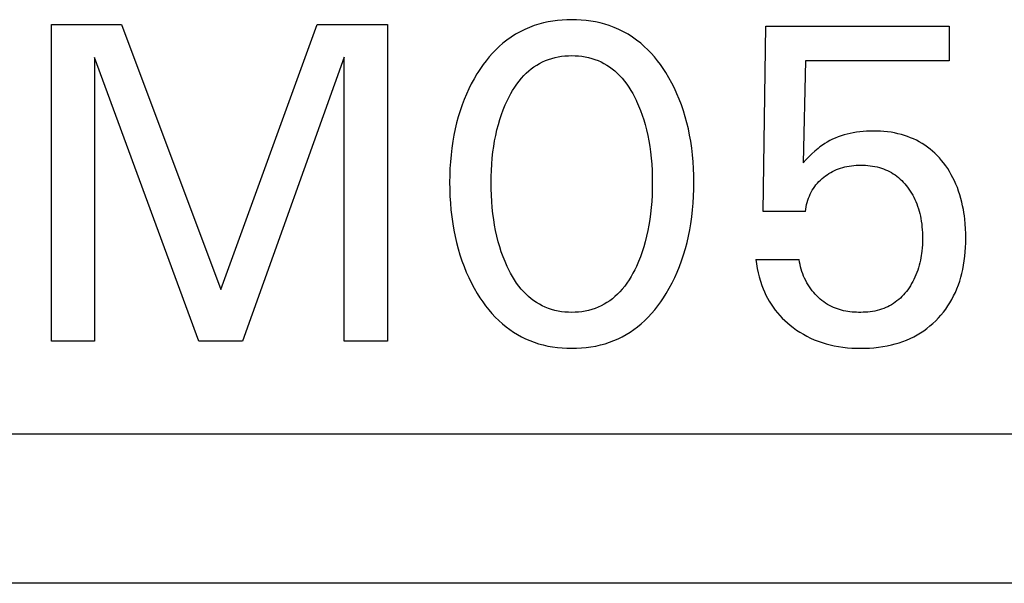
# Model space of a CAD drawing. Extents: x 0 to 841, y 0 to 594.
# Tile 31 of 65: x 130.62 to 135.91, y 552.54 to 555.56. Entities that reach past the tile are written whole.
import ezdxf

# ---------------------------------------------------------------- set-up
doc = ezdxf.new("R2010")
doc.units = 0
doc.header["$LTSCALE"] = 46.255
doc.layers.add('20000_FRONT_O', color=7, linetype='CONTINUOUS')

msp = doc.modelspace()

# ---------------------------------------------------------------- linework, layer by layer
at = {"layer": '20000_FRONT_O', "color": 7, "linetype": 'CONTINUOUS'}
for p, q in [((130.7949, 553.8377), (130.7949, 555.5377)), ((130.7949, 555.5377), (131.172, 555.5377)), ((131.172, 555.5377), (131.7057, 554.1148)), ((131.7057, 554.1148), (132.2226, 555.5377)), ((132.2226, 555.5377), (132.5997, 555.5377)), ((132.5997, 555.5377), (132.5997, 553.8377)), ((133.3617, 555.5217), (133.3363, 555.5106)), ((133.3876, 555.5314), (133.3617, 555.5217)), ((133.412, 555.5391), (133.3876, 555.5314)), ((133.4366, 555.5457), (133.412, 555.5391)), ((133.4616, 555.5511), (133.4366, 555.5457)), ((133.4867, 555.5555), (133.4616, 555.5511)), ((133.5121, 555.5588), (133.4867, 555.5555)), ((133.5376, 555.5612), (133.5121, 555.5588)), ((133.5632, 555.5625), (133.5376, 555.5612)), ((133.5888, 555.563), (133.5632, 555.5625)), ((133.6146, 555.5626), (133.5888, 555.563)), ((133.6402, 555.5612), (133.6146, 555.5626)), ((133.6658, 555.5589), (133.6402, 555.5612)), ((133.6912, 555.5555), (133.6658, 555.5589)), ((133.7165, 555.5512), (133.6912, 555.5555)), ((133.7415, 555.5457), (133.7165, 555.5512)), ((133.7662, 555.5391), (133.7415, 555.5457)), ((133.7906, 555.5314), (133.7662, 555.5391)), ((133.8165, 555.5217), (133.7906, 555.5314)), ((133.842, 555.5107), (133.8165, 555.5217)), ((134.6166, 554.5341), (134.631, 555.5281)), ((134.631, 555.5281), (135.6154, 555.5281)), ((135.6154, 555.5281), (135.6154, 555.3425)), ((133.2638, 555.4698), (133.2412, 555.4538)), ((133.2873, 555.4846), (133.2638, 555.4698)), ((133.3114, 555.4983), (133.2873, 555.4846)), ((133.3363, 555.5106), (133.3114, 555.4983)), ((133.8668, 555.4983), (133.842, 555.5107)), ((133.891, 555.4847), (133.8668, 555.4983)), ((133.9145, 555.4698), (133.891, 555.4847)), ((133.9371, 555.4538), (133.9145, 555.4698)), ((133.1997, 555.4195), (133.1808, 555.4015)), ((133.2194, 555.4366), (133.1997, 555.4195)), ((133.2412, 555.4538), (133.2194, 555.4366)), ((133.9589, 555.4366), (133.9371, 555.4538)), ((133.9785, 555.4195), (133.9589, 555.4366)), ((133.9973, 555.4015), (133.9785, 555.4195)), ((132.3672, 555.3618), (131.8214, 553.8377)), ((132.3672, 553.8377), (132.3672, 555.3618)), ((133.1455, 555.3631), (133.129, 555.3428)), ((133.1628, 555.3827), (133.1455, 555.3631)), ((133.1808, 555.4015), (133.1628, 555.3827)), ((133.499, 555.3602), (133.5167, 555.3639)), ((133.5167, 555.3639), (133.5346, 555.3667)), ((133.5346, 555.3667), (133.5526, 555.3687)), ((133.5526, 555.3687), (133.5707, 555.3698)), ((133.5707, 555.3698), (133.5888, 555.3702)), ((133.5888, 555.3702), (133.607, 555.3698)), ((133.607, 555.3698), (133.6251, 555.3687)), ((133.6251, 555.3687), (133.6431, 555.3667)), ((133.6431, 555.3667), (133.661, 555.3639)), ((133.661, 555.3639), (133.6787, 555.3602)), ((134.0153, 555.3827), (133.9973, 555.4015)), ((134.0324, 555.3631), (134.0153, 555.3827)), ((134.0489, 555.3428), (134.0324, 555.3631)), ((131.0274, 555.3594), (131.0274, 553.8377)), ((131.5876, 553.8377), (131.0274, 555.3594)), ((133.1133, 555.322), (133.0983, 555.3005)), ((133.129, 555.3428), (133.1133, 555.322)), ((133.3718, 555.299), (133.386, 555.3095)), ((133.386, 555.3095), (133.4008, 555.3193)), ((133.4008, 555.3193), (133.416, 555.3282)), ((133.416, 555.3282), (133.4316, 555.3363)), ((133.4316, 555.3363), (133.4476, 555.3436)), ((133.4476, 555.3436), (133.4644, 555.3501)), ((133.4644, 555.3501), (133.4816, 555.3556)), ((133.4816, 555.3556), (133.499, 555.3602)), ((133.6787, 555.3602), (133.6961, 555.3556)), ((133.6961, 555.3556), (133.7133, 555.3501)), ((133.7133, 555.3501), (133.7301, 555.3436)), ((133.7301, 555.3436), (133.7461, 555.3363)), ((133.7461, 555.3363), (133.7617, 555.3282)), ((133.7617, 555.3282), (133.7769, 555.3193)), ((133.7769, 555.3193), (133.7917, 555.3095)), ((133.7917, 555.3095), (133.8059, 555.299)), ((134.0645, 555.3219), (134.0489, 555.3428)), ((134.0795, 555.3005), (134.0645, 555.3219)), ((134.8443, 555.3425), (134.831, 554.7955)), ((135.6154, 555.3425), (134.8443, 555.3425)), ((133.0797, 555.2718), (133.0641, 555.2454)), ((133.084, 555.2787), (133.0797, 555.2718)), ((133.0983, 555.3005), (133.084, 555.2787)), ((133.3187, 555.2488), (133.3324, 555.2637)), ((133.3324, 555.2637), (133.3449, 555.2761)), ((133.3449, 555.2761), (133.3581, 555.2879)), ((133.3581, 555.2879), (133.3718, 555.299)), ((133.8059, 555.299), (133.8196, 555.2879)), ((133.8196, 555.2879), (133.8328, 555.2761)), ((133.8328, 555.2761), (133.8453, 555.2637)), ((133.8453, 555.2637), (133.859, 555.2488)), ((134.0937, 555.2787), (134.0795, 555.3005)), ((134.1102, 555.2512), (134.0937, 555.2787)), ((133.0495, 555.2184), (133.0358, 555.191)), ((133.0641, 555.2454), (133.0495, 555.2184)), ((133.2824, 555.2007), (133.2938, 555.2173)), ((133.2938, 555.2173), (133.3059, 555.2334)), ((133.3059, 555.2334), (133.3187, 555.2488)), ((133.859, 555.2488), (133.8718, 555.2334)), ((133.8718, 555.2334), (133.8839, 555.2173)), ((133.8839, 555.2173), (133.8953, 555.2007)), ((134.1257, 555.2232), (134.1102, 555.2512)), ((134.1401, 555.1946), (134.1257, 555.2232)), ((133.0231, 555.1631), (133.0113, 555.1349)), ((133.0358, 555.191), (133.0231, 555.1631)), ((133.252, 555.1485), (133.2615, 555.1663)), ((133.2615, 555.1663), (133.2716, 555.1837)), ((133.2716, 555.1837), (133.2824, 555.2007)), ((133.8953, 555.2007), (133.9061, 555.1837)), ((133.9061, 555.1837), (133.9162, 555.1663)), ((133.9162, 555.1663), (133.9257, 555.1485)), ((134.1535, 555.1656), (134.1401, 555.1946)), ((134.1659, 555.1361), (134.1535, 555.1656)), ((133.0004, 555.1062), (132.9894, 555.0743)), ((133.0113, 555.1349), (133.0004, 555.1062)), ((133.221, 555.0795), (133.2316, 555.1052)), ((133.2316, 555.1052), (133.2431, 555.1305)), ((133.2431, 555.1305), (133.252, 555.1485)), ((133.9257, 555.1485), (133.9346, 555.1305)), ((133.9346, 555.1305), (133.9372, 555.1251)), ((133.9372, 555.1251), (133.948, 555.1008)), ((133.948, 555.1008), (133.958, 555.0761)), ((134.1773, 555.1062), (134.1659, 555.1361)), ((134.1883, 555.0743), (134.1773, 555.1062)), ((132.9894, 555.0743), (132.9795, 555.042)), ((133.2027, 555.0271), (133.2114, 555.0534)), ((133.2114, 555.0534), (133.221, 555.0795)), ((133.958, 555.0761), (133.9671, 555.0512)), ((133.9671, 555.0512), (133.9753, 555.026)), ((134.1982, 555.042), (134.1883, 555.0743)), ((132.9707, 555.0094), (132.9628, 554.9766)), ((132.9795, 555.042), (132.9707, 555.0094)), ((133.1873, 554.9714), (133.1949, 555.0005)), ((133.1949, 555.0005), (133.2027, 555.0271)), ((133.9753, 555.026), (133.9828, 555.0005)), ((133.9828, 555.0005), (133.9904, 554.9714)), ((134.207, 555.0094), (134.1982, 555.042)), ((134.2149, 554.9766), (134.207, 555.0094)), ((132.956, 554.9435), (132.9502, 554.9103)), ((132.9628, 554.9766), (132.956, 554.9435)), ((133.1749, 554.9126), (133.1807, 554.9421)), ((133.1807, 554.9421), (133.1873, 554.9714)), ((133.9904, 554.9714), (133.997, 554.9421)), ((133.997, 554.9421), (134.0028, 554.9126)), ((134.2217, 554.9435), (134.2149, 554.9766)), ((134.2275, 554.9103), (134.2217, 554.9435)), ((135.0347, 554.9393), (135.019, 554.9336)), ((135.0506, 554.9443), (135.0347, 554.9393)), ((135.0666, 554.9487), (135.0506, 554.9443)), ((135.0828, 554.9526), (135.0666, 554.9487)), ((135.0992, 554.9559), (135.0828, 554.9526)), ((135.1171, 554.9589), (135.0992, 554.9559)), ((135.1352, 554.9613), (135.1171, 554.9589)), ((135.1534, 554.9632), (135.1352, 554.9613)), ((135.1716, 554.9644), (135.1534, 554.9632)), ((135.1898, 554.9652), (135.1716, 554.9644)), ((135.2081, 554.9654), (135.1898, 554.9652)), ((135.2272, 554.9651), (135.2081, 554.9654)), ((135.2462, 554.9643), (135.2272, 554.9651)), ((135.2652, 554.963), (135.2462, 554.9643)), ((135.2841, 554.961), (135.2652, 554.963)), ((135.303, 554.9584), (135.2841, 554.961)), ((135.3217, 554.9551), (135.303, 554.9584)), ((135.3403, 554.9511), (135.3217, 554.9551)), ((135.3587, 554.9464), (135.3403, 554.9511)), ((135.3753, 554.9415), (135.3587, 554.9464)), ((135.3917, 554.9359), (135.3753, 554.9415)), ((132.9502, 554.9103), (132.9449, 554.8739)), ((133.17, 554.8829), (133.1749, 554.9126)), ((134.0028, 554.9126), (134.0077, 554.8829)), ((134.2328, 554.8739), (134.2275, 554.9103)), ((134.9342, 554.8891), (134.9214, 554.8799)), ((134.9474, 554.8979), (134.9342, 554.8891)), ((134.961, 554.9061), (134.9474, 554.8979)), ((134.9749, 554.9138), (134.961, 554.9061)), ((134.9891, 554.9209), (134.9749, 554.9138)), ((135.0036, 554.9274), (134.9891, 554.9209)), ((135.019, 554.9336), (135.0036, 554.9274)), ((135.4079, 554.9297), (135.3917, 554.9359)), ((135.4239, 554.9229), (135.4079, 554.9297)), ((135.4395, 554.9155), (135.4239, 554.9229)), ((135.4549, 554.9074), (135.4395, 554.9155)), ((135.4698, 554.8987), (135.4549, 554.9074)), ((135.4844, 554.8894), (135.4698, 554.8987)), ((135.4986, 554.8794), (135.4844, 554.8894)), ((132.9406, 554.8374), (132.9374, 554.8008)), ((132.9449, 554.8739), (132.9406, 554.8374)), ((133.1624, 554.8203), (133.166, 554.8531)), ((133.166, 554.8531), (133.17, 554.8829)), ((134.0077, 554.8829), (134.0117, 554.8531)), ((134.0117, 554.8531), (134.0153, 554.8203)), ((134.2371, 554.8374), (134.2328, 554.8739)), ((134.2403, 554.8008), (134.2371, 554.8374)), ((134.8784, 554.8433), (134.8635, 554.829)), ((134.8937, 554.8571), (134.8784, 554.8433)), ((134.9027, 554.8649), (134.8937, 554.8571)), ((134.9119, 554.8725), (134.9027, 554.8649)), ((134.9214, 554.8799), (134.9119, 554.8725)), ((135.5124, 554.8688), (135.4986, 554.8794)), ((135.5258, 554.8576), (135.5124, 554.8688)), ((135.5386, 554.8459), (135.5258, 554.8576)), ((135.551, 554.8337), (135.5386, 554.8459)), ((135.5629, 554.821), (135.551, 554.8337)), ((132.9374, 554.8008), (132.9352, 554.7642)), ((133.1578, 554.7544), (133.1597, 554.7873)), ((133.1597, 554.7873), (133.1624, 554.8203)), ((134.0153, 554.8203), (134.018, 554.7873)), ((134.018, 554.7873), (134.0199, 554.7544)), ((134.2425, 554.7642), (134.2403, 554.8008)), ((134.8471, 554.8124), (134.831, 554.7955)), ((134.8635, 554.829), (134.8471, 554.8124)), ((135.0907, 554.7791), (135.1032, 554.7805)), ((135.1032, 554.7805), (135.1156, 554.7815)), ((135.1156, 554.7815), (135.1281, 554.7821)), ((135.1281, 554.7821), (135.1407, 554.7823)), ((135.1407, 554.7823), (135.1533, 554.7821)), ((135.1533, 554.7821), (135.166, 554.7816)), ((135.166, 554.7816), (135.1786, 554.7806)), ((135.1786, 554.7806), (135.1912, 554.7792)), ((135.5743, 554.8079), (135.5629, 554.821)), ((135.5852, 554.7943), (135.5743, 554.8079)), ((135.5965, 554.7791), (135.5852, 554.7943)), ((132.9339, 554.7275), (132.9334, 554.6907)), ((132.9352, 554.7642), (132.9339, 554.7275)), ((133.1567, 554.7213), (133.1578, 554.7544)), ((134.0199, 554.7544), (134.021, 554.7213)), ((134.2438, 554.7275), (134.2425, 554.7642)), ((134.2443, 554.6907), (134.2438, 554.7275)), ((134.9509, 554.7242), (134.9602, 554.7308)), ((134.9602, 554.7308), (134.9698, 554.737)), ((134.9698, 554.737), (134.9796, 554.7429)), ((134.9796, 554.7429), (134.9896, 554.7483)), ((134.9896, 554.7483), (134.9998, 554.7534)), ((134.9998, 554.7534), (135.0105, 554.7581)), ((135.0105, 554.7581), (135.0213, 554.7623)), ((135.0213, 554.7623), (135.0323, 554.7661)), ((135.0323, 554.7661), (135.0435, 554.7695)), ((135.0435, 554.7695), (135.0547, 554.7725)), ((135.0547, 554.7725), (135.0661, 554.775)), ((135.0661, 554.775), (135.0784, 554.7773)), ((135.0784, 554.7773), (135.0907, 554.7791)), ((135.1912, 554.7792), (135.2037, 554.7774)), ((135.2037, 554.7774), (135.2162, 554.7752)), ((135.2162, 554.7752), (135.2285, 554.7724)), ((135.2285, 554.7724), (135.2408, 554.7692)), ((135.2408, 554.7692), (135.2519, 554.7657)), ((135.2519, 554.7657), (135.2628, 554.7619)), ((135.2628, 554.7619), (135.2736, 554.7576)), ((135.2736, 554.7576), (135.2842, 554.7529)), ((135.2842, 554.7529), (135.2946, 554.7478)), ((135.2946, 554.7478), (135.3048, 554.7422)), ((135.3048, 554.7422), (135.3147, 554.7362)), ((135.3147, 554.7362), (135.3243, 554.7298)), ((135.3243, 554.7298), (135.3338, 554.7229)), ((135.6072, 554.7635), (135.5965, 554.7791)), ((135.6173, 554.7475), (135.6072, 554.7635)), ((135.6267, 554.7311), (135.6173, 554.7475)), ((135.6356, 554.7144), (135.6267, 554.7311)), ((132.9334, 554.6907), (132.9338, 554.6533)), ((133.1563, 554.6883), (133.1567, 554.7213)), ((133.1567, 554.6548), (133.1563, 554.6883)), ((134.021, 554.7213), (134.0214, 554.6883)), ((134.0214, 554.6883), (134.021, 554.6548)), ((134.2439, 554.6534), (134.2443, 554.6907)), ((134.893, 554.6669), (134.9001, 554.6762)), ((134.9001, 554.6762), (134.9077, 554.6851)), ((134.9077, 554.6851), (134.9157, 554.6936)), ((134.9157, 554.6936), (134.9241, 554.7019)), ((134.9241, 554.7019), (134.9328, 554.7097)), ((134.9328, 554.7097), (134.9419, 554.7172)), ((134.9419, 554.7172), (134.9509, 554.7242)), ((135.3338, 554.7229), (135.3429, 554.7155)), ((135.3429, 554.7155), (135.3518, 554.7078)), ((135.3518, 554.7078), (135.3603, 554.6997)), ((135.3603, 554.6997), (135.3685, 554.6912)), ((135.3685, 554.6912), (135.3764, 554.6825)), ((135.3764, 554.6825), (135.384, 554.6735)), ((135.6438, 554.6974), (135.6356, 554.7144)), ((135.6515, 554.6801), (135.6438, 554.6974)), ((135.659, 554.6614), (135.6515, 554.6801)), ((132.9338, 554.6533), (132.9351, 554.616)), ((133.1577, 554.6213), (133.1567, 554.6548)), ((134.021, 554.6548), (134.02, 554.6213)), ((134.2426, 554.6162), (134.2439, 554.6534)), ((134.8647, 554.6166), (134.8695, 554.6272)), ((134.8695, 554.6272), (134.8746, 554.6375)), ((134.8746, 554.6375), (134.8803, 554.6476)), ((134.8803, 554.6476), (134.8864, 554.6574)), ((134.8864, 554.6574), (134.893, 554.6669)), ((135.384, 554.6735), (135.3913, 554.6642)), ((135.3913, 554.6642), (135.3988, 554.6538)), ((135.3988, 554.6538), (135.406, 554.6432)), ((135.406, 554.6432), (135.4128, 554.6323)), ((135.4128, 554.6323), (135.4192, 554.6212)), ((135.6659, 554.6424), (135.659, 554.6614)), ((135.6722, 554.6232), (135.6659, 554.6424)), ((135.6778, 554.6038), (135.6722, 554.6232)), ((132.9351, 554.616), (132.9373, 554.5787)), ((132.9373, 554.5787), (132.9405, 554.5415)), ((133.1596, 554.5878), (133.1577, 554.6213)), ((133.1623, 554.5544), (133.1596, 554.5878)), ((134.0181, 554.5878), (134.0154, 554.5544)), ((134.02, 554.6213), (134.0181, 554.5878)), ((134.2372, 554.5419), (134.2404, 554.579)), ((134.2404, 554.579), (134.2426, 554.6162)), ((134.8476, 554.5584), (134.85, 554.5704)), ((134.85, 554.5704), (134.853, 554.5824)), ((134.853, 554.5824), (134.8565, 554.5942)), ((134.8565, 554.5942), (134.8605, 554.6058)), ((134.8605, 554.6058), (134.8647, 554.6166)), ((135.4192, 554.6212), (135.4253, 554.6099)), ((135.4253, 554.6099), (135.4309, 554.5984)), ((135.4309, 554.5984), (135.4361, 554.5867)), ((135.4361, 554.5867), (135.4412, 554.5741)), ((135.4412, 554.5741), (135.4459, 554.5613)), ((135.6829, 554.5843), (135.6778, 554.6038)), ((135.6874, 554.5646), (135.6829, 554.5843)), ((132.9405, 554.5415), (132.9447, 554.5044)), ((133.1658, 554.5211), (133.1623, 554.5544)), ((133.1699, 554.4908), (133.1658, 554.5211)), ((134.0119, 554.5211), (134.0078, 554.4908)), ((134.0154, 554.5544), (134.0119, 554.5211)), ((134.233, 554.5048), (134.2372, 554.5419)), ((134.8443, 554.5341), (134.6166, 554.5341)), ((134.8443, 554.5341), (134.8457, 554.5462)), ((134.8457, 554.5462), (134.8476, 554.5584)), ((135.4459, 554.5613), (135.4501, 554.5484)), ((135.4501, 554.5484), (135.4539, 554.5353)), ((135.4539, 554.5353), (135.4574, 554.5222)), ((135.4574, 554.5222), (135.4604, 554.5089)), ((135.6913, 554.5448), (135.6874, 554.5646)), ((135.6942, 554.5276), (135.6913, 554.5448)), ((135.6967, 554.5103), (135.6942, 554.5276)), ((132.9447, 554.5044), (132.9499, 554.4674)), ((132.9499, 554.4674), (132.9557, 554.4337)), ((133.1747, 554.4607), (133.1699, 554.4908)), ((134.0078, 554.4908), (134.003, 554.4607)), ((134.222, 554.4342), (134.2278, 554.468)), ((134.2278, 554.468), (134.233, 554.5048)), ((135.4604, 554.5089), (135.463, 554.4955)), ((135.463, 554.4955), (135.4655, 554.4807)), ((135.4655, 554.4807), (135.4676, 554.4658)), ((135.4676, 554.4658), (135.4692, 554.4508)), ((135.6989, 554.493), (135.6967, 554.5103)), ((135.7015, 554.4669), (135.6989, 554.493)), ((135.7032, 554.4407), (135.7015, 554.4669)), ((132.9557, 554.4337), (132.9624, 554.4001)), ((133.1803, 554.4307), (133.1747, 554.4607)), ((133.1869, 554.4009), (133.1803, 554.4307)), ((133.9974, 554.4307), (133.9908, 554.4009)), ((134.003, 554.4607), (133.9974, 554.4307)), ((134.2153, 554.4006), (134.222, 554.4342)), ((135.4692, 554.4508), (135.4704, 554.4358)), ((135.4704, 554.4358), (135.4713, 554.4208)), ((135.4713, 554.4208), (135.4718, 554.4058)), ((135.7042, 554.4145), (135.7032, 554.4407)), ((135.7045, 554.3883), (135.7042, 554.4145)), ((132.9624, 554.4001), (132.97, 554.3667)), ((132.97, 554.3667), (132.9787, 554.3335)), ((133.1943, 554.3713), (133.1869, 554.4009)), ((133.2021, 554.3442), (133.1943, 554.3713)), ((133.9834, 554.3713), (133.9756, 554.3442)), ((133.9908, 554.4009), (133.9834, 554.3713)), ((134.1989, 554.3341), (134.2076, 554.3672)), ((134.2076, 554.3672), (134.2153, 554.4006)), ((135.4718, 554.373), (135.4711, 554.3553)), ((135.4718, 554.4058), (135.472, 554.3907)), ((135.472, 554.3907), (135.4718, 554.373)), ((135.7033, 554.3405), (135.7042, 554.3644)), ((135.7042, 554.3644), (135.7045, 554.3883)), ((132.9787, 554.3335), (132.9885, 554.3007)), ((133.2106, 554.3174), (133.2021, 554.3442)), ((133.2201, 554.2909), (133.2106, 554.3174)), ((133.9671, 554.3174), (133.9576, 554.2909)), ((133.9756, 554.3442), (133.9671, 554.3174)), ((134.1892, 554.3012), (134.1989, 554.3341)), ((135.4668, 554.3083), (135.4651, 554.2966)), ((135.4682, 554.32), (135.4668, 554.3083)), ((135.4699, 554.3376), (135.4682, 554.32)), ((135.4711, 554.3553), (135.4699, 554.3376)), ((135.6994, 554.2928), (135.7017, 554.3166)), ((135.7017, 554.3166), (135.7033, 554.3405)), ((132.9885, 554.3007), (132.9993, 554.2682)), ((132.9993, 554.2682), (133.0105, 554.2379)), ((133.2305, 554.2647), (133.2201, 554.2909)), ((133.2419, 554.2389), (133.2305, 554.2647)), ((133.9472, 554.2647), (133.9358, 554.2389)), ((133.9576, 554.2909), (133.9472, 554.2647)), ((134.1672, 554.2384), (134.1784, 554.2688)), ((134.1784, 554.2688), (134.1892, 554.3012)), ((134.578, 554.275), (134.5808, 554.2517)), ((134.578, 554.275), (134.8105, 554.275)), ((134.5808, 554.2517), (134.5845, 554.2283)), ((134.8123, 554.2623), (134.8105, 554.275)), ((134.8145, 554.2496), (134.8123, 554.2623)), ((135.4576, 554.258), (135.4542, 554.2447)), ((135.4605, 554.2714), (135.4576, 554.258)), ((135.4631, 554.285), (135.4605, 554.2714)), ((135.4651, 554.2966), (135.4631, 554.285)), ((135.6927, 554.2455), (135.6965, 554.2691)), ((135.6965, 554.2691), (135.6994, 554.2928)), ((133.0105, 554.2379), (133.0227, 554.208)), ((133.0227, 554.208), (133.0359, 554.1786)), ((133.2508, 554.2204), (133.2419, 554.2389)), ((133.2602, 554.2021), (133.2508, 554.2204)), ((133.2703, 554.1842), (133.2602, 554.2021)), ((133.9175, 554.2021), (133.9074, 554.1842)), ((133.9269, 554.2204), (133.9175, 554.2021)), ((133.9358, 554.2389), (133.9269, 554.2204)), ((134.1418, 554.1789), (134.155, 554.2084)), ((134.155, 554.2084), (134.1672, 554.2384)), ((134.5845, 554.2283), (134.5891, 554.2051)), ((134.5891, 554.2051), (134.5948, 554.1821)), ((134.8174, 554.2369), (134.8145, 554.2496)), ((134.8207, 554.2242), (134.8174, 554.2369)), ((134.8246, 554.2117), (134.8207, 554.2242)), ((134.829, 554.1993), (134.8246, 554.2117)), ((134.8339, 554.187), (134.829, 554.1993)), ((135.4417, 554.2054), (135.4366, 554.1926)), ((135.4463, 554.2183), (135.4417, 554.2054)), ((135.4504, 554.2314), (135.4463, 554.2183)), ((135.4542, 554.2447), (135.4504, 554.2314)), ((135.6778, 554.1802), (135.6834, 554.201)), ((135.6834, 554.201), (135.6882, 554.222)), ((135.6882, 554.222), (135.6927, 554.2455)), ((133.0359, 554.1786), (133.0501, 554.1496)), ((133.0501, 554.1496), (133.0653, 554.1211)), ((133.2811, 554.1666), (133.2703, 554.1842)), ((133.2925, 554.1496), (133.2811, 554.1666)), ((133.3047, 554.133), (133.2925, 554.1496)), ((133.8852, 554.1496), (133.873, 554.133)), ((133.8966, 554.1666), (133.8852, 554.1496)), ((133.9074, 554.1842), (133.8966, 554.1666)), ((134.1124, 554.1212), (134.1276, 554.1498)), ((134.1276, 554.1498), (134.1418, 554.1789)), ((134.5948, 554.1821), (134.6014, 554.1594)), ((134.6014, 554.1594), (134.6091, 554.1369)), ((134.8392, 554.1749), (134.8339, 554.187)), ((134.8451, 554.163), (134.8392, 554.1749)), ((134.8514, 554.1513), (134.8451, 554.163)), ((134.8581, 554.1398), (134.8514, 554.1513)), ((135.4137, 554.1462), (135.407, 554.1351)), ((135.4201, 554.1575), (135.4137, 554.1462)), ((135.426, 554.169), (135.4201, 554.1575)), ((135.4315, 554.1807), (135.426, 554.169)), ((135.4366, 554.1926), (135.4315, 554.1807)), ((135.6646, 554.1392), (135.6716, 554.1596)), ((135.6716, 554.1596), (135.6778, 554.1802)), ((133.0653, 554.1211), (133.0816, 554.0931)), ((133.0816, 554.0931), (133.0958, 554.0706)), ((133.3176, 554.117), (133.3047, 554.133)), ((133.3313, 554.1017), (133.3176, 554.117)), ((133.3438, 554.089), (133.3313, 554.1017)), ((133.8464, 554.1017), (133.8339, 554.089)), ((133.8601, 554.117), (133.8464, 554.1017)), ((133.873, 554.133), (133.8601, 554.117)), ((134.0819, 554.0706), (134.0961, 554.0931)), ((134.0961, 554.0931), (134.1124, 554.1212)), ((134.6091, 554.1369), (134.6159, 554.1192)), ((134.6159, 554.1192), (134.6233, 554.1017)), ((134.6233, 554.1017), (134.6314, 554.0846)), ((134.8653, 554.1287), (134.8581, 554.1398)), ((134.8729, 554.1178), (134.8653, 554.1287)), ((134.8804, 554.1079), (134.8729, 554.1178)), ((134.8881, 554.0984), (134.8804, 554.1079)), ((134.8963, 554.0891), (134.8881, 554.0984)), ((135.3777, 554.0948), (135.3698, 554.0858)), ((135.3852, 554.1041), (135.3777, 554.0948)), ((135.3925, 554.1136), (135.3852, 554.1041)), ((135.3999, 554.1242), (135.3925, 554.1136)), ((135.407, 554.1351), (135.3999, 554.1242)), ((135.6392, 554.0799), (135.6484, 554.0993)), ((135.6484, 554.0993), (135.6569, 554.1191)), ((135.6569, 554.1191), (135.6646, 554.1392)), ((133.0958, 554.0706), (133.1108, 554.0485)), ((133.1108, 554.0485), (133.1265, 554.0269)), ((133.357, 554.0768), (133.3438, 554.089)), ((133.3707, 554.0653), (133.357, 554.0768)), ((133.385, 554.0545), (133.3707, 554.0653)), ((133.3998, 554.0445), (133.385, 554.0545)), ((133.4151, 554.0352), (133.3998, 554.0445)), ((133.7779, 554.0445), (133.7626, 554.0352)), ((133.7927, 554.0545), (133.7779, 554.0445)), ((133.807, 554.0653), (133.7927, 554.0545)), ((133.8207, 554.0768), (133.807, 554.0653)), ((133.8339, 554.089), (133.8207, 554.0768)), ((134.0514, 554.0269), (134.067, 554.0485)), ((134.067, 554.0485), (134.0819, 554.0706)), ((134.6314, 554.0846), (134.6401, 554.0678)), ((134.6401, 554.0678), (134.6495, 554.0513)), ((134.6495, 554.0513), (134.6595, 554.0353)), ((134.9047, 554.0803), (134.8963, 554.0891)), ((134.9135, 554.0717), (134.9047, 554.0803)), ((134.9226, 554.0635), (134.9135, 554.0717)), ((134.9319, 554.0557), (134.9226, 554.0635)), ((134.9416, 554.0484), (134.9319, 554.0557)), ((134.9515, 554.0414), (134.9416, 554.0484)), ((134.9618, 554.0349), (134.9515, 554.0414)), ((135.3254, 554.046), (135.3157, 554.0394)), ((135.3349, 554.0532), (135.3254, 554.046)), ((135.3441, 554.0608), (135.3349, 554.0532)), ((135.353, 554.0688), (135.3441, 554.0608)), ((135.3616, 554.0771), (135.353, 554.0688)), ((135.3698, 554.0858), (135.3616, 554.0771)), ((135.6083, 554.0265), (135.6193, 554.0439)), ((135.6193, 554.0439), (135.6296, 554.0617)), ((135.6296, 554.0617), (135.6392, 554.0799)), ((133.1265, 554.0269), (133.143, 554.006)), ((133.143, 554.006), (133.1603, 553.9857)), ((133.4308, 554.0268), (133.4151, 554.0352)), ((133.4469, 554.0194), (133.4308, 554.0268)), ((133.4638, 554.0127), (133.4469, 554.0194)), ((133.481, 554.007), (133.4638, 554.0127)), ((133.4985, 554.0023), (133.481, 554.007)), ((133.5163, 553.9985), (133.4985, 554.0023)), ((133.5342, 553.9956), (133.5163, 553.9985)), ((133.5524, 553.9935), (133.5342, 553.9956)), ((133.5706, 553.9923), (133.5524, 553.9935)), ((133.5888, 553.9919), (133.5706, 553.9923)), ((133.6071, 553.9923), (133.5888, 553.9919)), ((133.6253, 553.9935), (133.6071, 553.9923)), ((133.6435, 553.9956), (133.6253, 553.9935)), ((133.6614, 553.9985), (133.6435, 553.9956)), ((133.6792, 554.0023), (133.6614, 553.9985)), ((133.6967, 554.007), (133.6792, 554.0023)), ((133.7139, 554.0127), (133.6967, 554.007)), ((133.7307, 554.0194), (133.7139, 554.0127)), ((133.7469, 554.0268), (133.7307, 554.0194)), ((133.7626, 554.0352), (133.7469, 554.0268)), ((134.0177, 553.9857), (134.035, 554.006)), ((134.035, 554.006), (134.0514, 554.0269)), ((134.6595, 554.0353), (134.6701, 554.0196)), ((134.6701, 554.0196), (134.6814, 554.0044)), ((134.6814, 554.0044), (134.6934, 553.9896)), ((134.6934, 553.9896), (134.7059, 553.9754)), ((134.9722, 554.0289), (134.9618, 554.0349)), ((134.983, 554.0234), (134.9722, 554.0289)), ((134.9934, 554.0186), (134.983, 554.0234)), ((135.004, 554.0142), (134.9934, 554.0186)), ((135.0148, 554.0103), (135.004, 554.0142)), ((135.0258, 554.0068), (135.0148, 554.0103)), ((135.0369, 554.0037), (135.0258, 554.0068)), ((135.0482, 554.001), (135.0369, 554.0037)), ((135.0595, 553.9987), (135.0482, 554.001)), ((135.071, 553.9968), (135.0595, 553.9987)), ((135.0825, 553.9952), (135.071, 553.9968)), ((135.0941, 553.9939), (135.0825, 553.9952)), ((135.1057, 553.9929), (135.0941, 553.9939)), ((135.1174, 553.9923), (135.1057, 553.9929)), ((135.129, 553.992), (135.1174, 553.9923)), ((135.1407, 553.9919), (135.129, 553.992)), ((135.1535, 553.9922), (135.1407, 553.9919)), ((135.1663, 553.9928), (135.1535, 553.9922)), ((135.179, 553.9938), (135.1663, 553.9928)), ((135.1917, 553.9952), (135.179, 553.9938)), ((135.2043, 553.997), (135.1917, 553.9952)), ((135.2168, 553.9993), (135.2043, 553.997)), ((135.2292, 554.0021), (135.2168, 553.9993)), ((135.2415, 554.0054), (135.2292, 554.0021)), ((135.2526, 554.0089), (135.2415, 554.0054)), ((135.2636, 554.0129), (135.2526, 554.0089)), ((135.2745, 554.0173), (135.2636, 554.0129)), ((135.2851, 554.0222), (135.2745, 554.0173)), ((135.2956, 554.0275), (135.2851, 554.0222)), ((135.3058, 554.0332), (135.2956, 554.0275)), ((135.3157, 554.0394), (135.3058, 554.0332)), ((135.5712, 553.9772), (135.5843, 553.9931)), ((135.5843, 553.9931), (135.5966, 554.0095)), ((135.5966, 554.0095), (135.6083, 554.0265)), ((133.1603, 553.9857), (133.1784, 553.9662)), ((133.1784, 553.9662), (133.1974, 553.9476)), ((133.1974, 553.9476), (133.2172, 553.9298)), ((133.961, 553.9298), (133.9808, 553.9476)), ((133.9808, 553.9476), (133.9997, 553.9662)), ((133.9997, 553.9662), (134.0177, 553.9857)), ((134.7059, 553.9754), (134.7189, 553.9616)), ((134.7189, 553.9616), (134.7325, 553.9483)), ((134.7325, 553.9483), (134.7466, 553.9355)), ((134.7466, 553.9355), (134.7611, 553.9232)), ((135.5279, 553.9325), (135.543, 553.9468)), ((135.543, 553.9468), (135.5575, 553.9618)), ((135.5575, 553.9618), (135.5712, 553.9772)), ((133.2172, 553.9298), (133.2363, 553.9143)), ((133.2363, 553.9143), (133.256, 553.8996)), ((133.256, 553.8996), (133.2763, 553.8859)), ((133.2763, 553.8859), (133.2973, 553.8731)), ((133.8809, 553.873), (133.9019, 553.8859)), ((133.9019, 553.8859), (133.9223, 553.8996)), ((133.9223, 553.8996), (133.942, 553.9143)), ((133.942, 553.9143), (133.961, 553.9298)), ((134.7611, 553.9232), (134.7782, 553.9099)), ((134.7782, 553.9099), (134.7958, 553.8973)), ((134.7958, 553.8973), (134.8139, 553.8854)), ((134.8139, 553.8854), (134.8324, 553.8742)), ((135.4437, 553.8714), (135.4616, 553.8822)), ((135.4616, 553.8822), (135.4789, 553.8937)), ((135.4789, 553.8937), (135.4958, 553.9059)), ((135.4958, 553.9059), (135.5121, 553.9189)), ((135.5121, 553.9189), (135.5279, 553.9325)), ((131.0274, 553.8377), (130.7949, 553.8377)), ((131.8214, 553.8377), (131.5876, 553.8377)), ((132.5997, 553.8377), (132.3672, 553.8377)), ((133.2973, 553.8731), (133.3189, 553.8612)), ((133.3189, 553.8612), (133.3409, 553.8503)), ((133.3409, 553.8503), (133.3634, 553.8405)), ((133.3634, 553.8405), (133.3863, 553.8318)), ((133.3863, 553.8318), (133.4107, 553.8238)), ((133.7674, 553.8238), (133.7919, 553.8318)), ((133.7919, 553.8318), (133.8148, 553.8405)), ((133.8148, 553.8405), (133.8374, 553.8503)), ((133.8374, 553.8503), (133.8594, 553.8612)), ((133.8594, 553.8612), (133.8809, 553.873)), ((134.8324, 553.8742), (134.8514, 553.8639)), ((134.8514, 553.8639), (134.8708, 553.8543)), ((134.8708, 553.8543), (134.8911, 553.8453)), ((134.8911, 553.8453), (134.9118, 553.8372)), ((134.9118, 553.8372), (134.9328, 553.8299)), ((134.9328, 553.8299), (134.9541, 553.8234)), ((135.346, 553.8287), (135.3662, 553.8356)), ((135.3662, 553.8356), (135.3861, 553.8434)), ((135.3861, 553.8434), (135.4057, 553.8519)), ((135.4057, 553.8519), (135.4249, 553.8612)), ((135.4249, 553.8612), (135.4437, 553.8714)), ((133.4107, 553.8238), (133.4355, 553.8171)), ((133.4355, 553.8171), (133.4606, 553.8114)), ((133.4606, 553.8114), (133.486, 553.8069)), ((133.486, 553.8069), (133.5115, 553.8035)), ((133.5115, 553.8035), (133.5372, 553.801)), ((133.5372, 553.801), (133.563, 553.7996)), ((133.563, 553.7996), (133.5888, 553.7991)), ((133.5888, 553.7991), (133.6148, 553.7996)), ((133.6148, 553.7996), (133.6406, 553.801)), ((133.6406, 553.801), (133.6664, 553.8034)), ((133.6664, 553.8034), (133.692, 553.8069)), ((133.692, 553.8069), (133.7174, 553.8114)), ((133.7174, 553.8114), (133.7426, 553.817)), ((133.7426, 553.817), (133.7674, 553.8238)), ((134.9541, 553.8234), (134.9756, 553.8178)), ((134.9756, 553.8178), (134.9973, 553.8129)), ((134.9973, 553.8129), (135.0209, 553.8086)), ((135.0209, 553.8086), (135.0447, 553.8051)), ((135.0447, 553.8051), (135.0686, 553.8024)), ((135.0686, 553.8024), (135.0926, 553.8006)), ((135.0926, 553.8006), (135.1166, 553.7995)), ((135.1166, 553.7995), (135.1407, 553.7991)), ((135.1407, 553.7991), (135.1643, 553.7995)), ((135.1643, 553.7995), (135.1879, 553.8004)), ((135.1879, 553.8004), (135.2115, 553.8022)), ((135.2115, 553.8022), (135.235, 553.8047)), ((135.235, 553.8047), (135.2584, 553.808)), ((135.2584, 553.808), (135.2817, 553.8122)), ((135.2817, 553.8122), (135.3048, 553.8172)), ((135.3048, 553.8172), (135.3255, 553.8226)), ((135.3255, 553.8226), (135.346, 553.8287)), ((169.1328, 553.3377), (121.3828, 553.3377)), ((169.1328, 552.5377), (121.3828, 552.5377))]:
    msp.add_line(p, q, dxfattribs=at)

doc.saveas('drawing.dxf')
